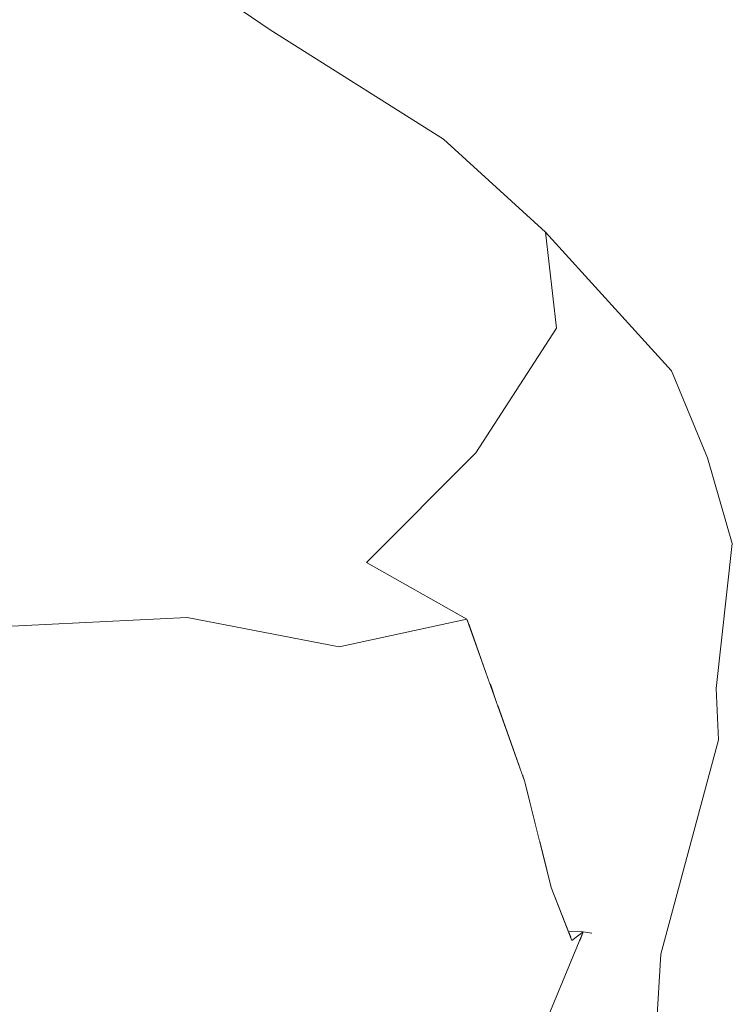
# Model space of a CAD drawing. Header units: millimetres. Extents: x 0 to 650, y -1 to 707.
# Tile 145 of 256: x 501.22 to 502.63, y 353.44 to 355.39. Entities that reach past the tile are written whole.
import ezdxf
from ezdxf.xclip import XClip

# ---------------------------------------------------------------- set-up
doc = ezdxf.new("R2010")
doc.units = ezdxf.units.MM
doc.header["$MEASUREMENT"] = 0
doc.header["$XCLIPFRAME"] = 0
doc.linetypes.add('Wipeout_Contour', pattern=[1000, 0, -1000])
doc.layers.add('Interior - Mobiliário .ARQ', color=7, linetype='Continuous')

# ---------------------------------------------------------------- blocks, each defined once
blk = doc.blocks.new('Desenho_2_2', base_point=(960.5741, 336.178))
at = {"color": 254, "linetype": 'Wipeout_Contour', "lineweight": 0, "ltscale": 1843.031875}
blk.add_wipeout([(501.1833, 355.4022), (501.0066, 355.0709), (501.2487, 355.3987)], dxfattribs=at).dxf.layer = 'Interior - Mobiliário .ARQ'
at = {"color": 254, "linetype": 'Wipeout_Contour', "lineweight": 0, "ltscale": 1843.784045}
blk.add_wipeout([(502.2803, 354.2916), (502.1097, 354.1906), (502.1518, 354.0721)], dxfattribs=at).dxf.layer = 'Interior - Mobiliário .ARQ'
at = {"color": 254, "linetype": 'Wipeout_Contour', "lineweight": 0, "ltscale": 1840.067037}
blk.add_wipeout([(500.9462, 353.7446), (500.9289, 353.4999), (501.3104, 353.5735)], dxfattribs=at).dxf.layer = 'Interior - Mobiliário .ARQ'
at = {"color": 254, "linetype": 'Wipeout_Contour', "lineweight": 0, "ltscale": 2456.785632}
blk.add_wipeout([(502.2566, 353.3924), (502.2191, 353.3024), (502.3031, 352.76), (502.3702, 353.4398)], dxfattribs=at).dxf.layer = 'Interior - Mobiliário .ARQ'
at = {"color": 254, "linetype": 'Wipeout_Contour', "lineweight": 0, "ltscale": 2458.174822}
blk.add_wipeout([(502.1518, 354.0721), (502.1664, 354.031), (502.362, 354.1434), (502.2803, 354.2916)], dxfattribs=at).dxf.layer = 'Interior - Mobiliário .ARQ'
at = {"color": 254, "linetype": 'Wipeout_Contour', "lineweight": 0, "ltscale": 1840.04314}
blk.add_wipeout([(501.2925, 353.813), (500.9462, 353.7446), (501.3104, 353.5735)], dxfattribs=at).dxf.layer = 'Interior - Mobiliário .ARQ'
at = {"color": 254, "linetype": 'Wipeout_Contour', "lineweight": 0, "ltscale": 3685.695983}
blk.add_wipeout([(502.2566, 353.3924), (502.3702, 353.4398), (502.4655, 353.8215), (502.329, 353.583), (502.3527, 353.5804), (502.3283, 353.5645)], dxfattribs=at).dxf.layer = 'Interior - Mobiliário .ARQ'
at = {"color": 254, "linetype": 'Wipeout_Contour', "lineweight": 0, "ltscale": 1843.398613}
blk.add_wipeout([(502.1232, 354.5303), (501.9067, 354.3133), (502.2803, 354.2916)], dxfattribs=at).dxf.layer = 'Interior - Mobiliário .ARQ'
at = {"color": 254, "linetype": 'Wipeout_Contour', "lineweight": 0, "ltscale": 1840.850177}
blk.add_wipeout([(501.2925, 353.813), (501.3104, 353.5735), (501.6549, 353.5725)], dxfattribs=at).dxf.layer = 'Interior - Mobiliário .ARQ'
at = {"color": 254, "linetype": 'Wipeout_Contour', "lineweight": 0, "ltscale": 3072.122763}
blk.add_wipeout([(502.4655, 353.8215), (502.26, 353.7208), (502.2725, 353.6711), (502.3067, 353.5839), (502.329, 353.583)], dxfattribs=at).dxf.layer = 'Interior - Mobiliário .ARQ'
at = {"color": 254, "linetype": 'Wipeout_Contour', "lineweight": 0, "ltscale": 1842.102316}
blk.add_wipeout([(502.411, 352.8265), (502.4504, 352.9068), (502.4895, 353.5391)], dxfattribs=at).dxf.layer = 'Interior - Mobiliário .ARQ'
at = {"color": 254, "linetype": 'Wipeout_Contour', "lineweight": 0, "ltscale": 2457.845745}
blk.add_wipeout([(501.9067, 354.3133), (502.1059, 354.2014), (502.1097, 354.1906), (502.2803, 354.2916)], dxfattribs=at).dxf.layer = 'Interior - Mobiliário .ARQ'
at = {"color": 254, "linetype": 'Wipeout_Contour', "lineweight": 0, "ltscale": 1841.10174}
blk.add_wipeout([(501.6549, 353.5725), (501.6298, 353.8137), (501.2925, 353.813)], dxfattribs=at).dxf.layer = 'Interior - Mobiliário .ARQ'
at = {"color": 254, "linetype": 'Wipeout_Contour', "lineweight": 0, "ltscale": 1843.360098}
blk.add_wipeout([(502.3067, 353.5839), (502.3113, 353.5721), (502.3359, 353.5828)], dxfattribs=at).dxf.layer = 'Interior - Mobiliário .ARQ'
at = {"color": 254, "linetype": 'Wipeout_Contour', "lineweight": 0, "ltscale": 1842.90389}
blk.add_wipeout([(502.4895, 353.5391), (502.3702, 353.4398), (502.411, 352.8265)], dxfattribs=at).dxf.layer = 'Interior - Mobiliário .ARQ'
at = {"color": 254, "linetype": 'Wipeout_Contour', "lineweight": 0, "ltscale": 1844.208131}
blk.add_wipeout([(502.4551, 354.4813), (502.2803, 354.2916), (502.362, 354.1434)], dxfattribs=at).dxf.layer = 'Interior - Mobiliário .ARQ'
at = {"color": 254, "linetype": 'Wipeout_Contour', "lineweight": 0, "ltscale": 1844.459437}
blk.add_wipeout([(502.362, 354.1434), (502.5303, 354.3429), (502.4551, 354.4813)], dxfattribs=at).dxf.layer = 'Interior - Mobiliário .ARQ'
at = {"color": 254, "linetype": 'Wipeout_Contour', "lineweight": 0, "ltscale": 1844.636477}
blk.add_wipeout([(502.5103, 354.6921), (502.4551, 354.4813), (502.5303, 354.3429)], dxfattribs=at).dxf.layer = 'Interior - Mobiliário .ARQ'
at = {"color": 254, "linetype": 'Wipeout_Contour', "lineweight": 0, "ltscale": 2458.03834}
blk.add_wipeout([(502.2071, 353.9163), (502.2155, 353.8927), (502.4312, 354.0241), (502.362, 354.1434)], dxfattribs=at).dxf.layer = 'Interior - Mobiliário .ARQ'
at = {"color": 254, "linetype": 'Wipeout_Contour', "lineweight": 0, "ltscale": 1845.199291}
blk.add_wipeout([(502.5303, 354.3429), (502.5821, 354.5203), (502.5103, 354.6921)], dxfattribs=at).dxf.layer = 'Interior - Mobiliário .ARQ'
at = {"color": 254, "linetype": 'Wipeout_Contour', "lineweight": 0, "ltscale": 1843.686614}
blk.add_wipeout([(502.362, 354.1434), (502.1664, 354.031), (502.2071, 353.9163)], dxfattribs=at).dxf.layer = 'Interior - Mobiliário .ARQ'
at = {"color": 254, "linetype": 'Wipeout_Contour', "lineweight": 0, "ltscale": 1844.762403}
blk.add_wipeout([(502.4551, 354.4813), (502.5103, 354.6921), (502.2612, 354.9669)], dxfattribs=at).dxf.layer = 'Interior - Mobiliário .ARQ'
at = {"color": 254, "linetype": 'Wipeout_Contour', "lineweight": 0, "ltscale": 1843.19135}
blk.add_wipeout([(502.3702, 353.4398), (502.4895, 353.5391), (502.6038, 353.9627)], dxfattribs=at).dxf.layer = 'Interior - Mobiliário .ARQ'
at = {"color": 254, "linetype": 'Wipeout_Contour', "lineweight": 0, "ltscale": 1845.270567}
blk.add_wipeout([(502.2612, 354.9669), (502.283, 354.777), (502.4551, 354.4813)], dxfattribs=at).dxf.layer = 'Interior - Mobiliário .ARQ'
at = {"color": 254, "linetype": 'Wipeout_Contour', "lineweight": 0, "ltscale": 1843.729284}
blk.add_wipeout([(502.6038, 353.9627), (502.4655, 353.8215), (502.3702, 353.4398)], dxfattribs=at).dxf.layer = 'Interior - Mobiliário .ARQ'
at = {"layer": 'Interior - Mobiliário .ARQ', "color": 7, "linetype": 'Continuous', "lineweight": 0}
blk.add_line((502.4504, 352.9068), (502.4895, 353.5391), dxfattribs=at)
at = {"color": 254, "linetype": 'Wipeout_Contour', "lineweight": 0, "ltscale": 1843.87443}
blk.add_wipeout([(502.1232, 354.5303), (502.2803, 354.2916), (502.283, 354.777)], dxfattribs=at).dxf.layer = 'Interior - Mobiliário .ARQ'
at = {"color": 254, "linetype": 'Wipeout_Contour', "lineweight": 0, "ltscale": 1844.850399}
blk.add_wipeout([(502.2803, 354.2916), (502.4551, 354.4813), (502.283, 354.777)], dxfattribs=at).dxf.layer = 'Interior - Mobiliário .ARQ'
at = {"color": 254, "linetype": 'Wipeout_Contour', "lineweight": 0, "ltscale": 1843.465849}
blk.add_wipeout([(501.8477, 354.3632), (501.9067, 354.3133), (502.1232, 354.5303)], dxfattribs=at).dxf.layer = 'Interior - Mobiliário .ARQ'
at = {"color": 254, "linetype": 'Wipeout_Contour', "lineweight": 0, "ltscale": 1842.065486}
blk.add_wipeout([(501.8477, 354.3632), (501.5522, 354.2048), (501.853, 354.1468)], dxfattribs=at).dxf.layer = 'Interior - Mobiliário .ARQ'
at = {"color": 254, "linetype": 'Wipeout_Contour', "lineweight": 0, "ltscale": 1844.332202}
blk.add_wipeout([(502.4312, 354.0241), (502.5908, 354.2058), (502.5303, 354.3429)], dxfattribs=at).dxf.layer = 'Interior - Mobiliário .ARQ'
at = {"color": 254, "linetype": 'Wipeout_Contour', "lineweight": 0, "ltscale": 1842.432891}
blk.add_wipeout([(501.5522, 354.2048), (501.8477, 354.3632), (501.8245, 354.5625)], dxfattribs=at).dxf.layer = 'Interior - Mobiliário .ARQ'
at = {"color": 254, "linetype": 'Wipeout_Contour', "lineweight": 0, "ltscale": 1844.167767}
blk.add_wipeout([(502.5303, 354.3429), (502.362, 354.1434), (502.4312, 354.0241)], dxfattribs=at).dxf.layer = 'Interior - Mobiliário .ARQ'
at = {"color": 254, "linetype": 'Wipeout_Contour', "lineweight": 0, "ltscale": 1841.422429}
blk.add_wipeout([(501.36, 354.5941), (501.1048, 354.1829), (501.5522, 354.2048)], dxfattribs=at).dxf.layer = 'Interior - Mobiliário .ARQ'
at = {"color": 254, "linetype": 'Wipeout_Contour', "lineweight": 0, "ltscale": 1844.641926}
blk.add_wipeout([(502.6309, 354.3508), (502.5821, 354.5203), (502.5303, 354.3429)], dxfattribs=at).dxf.layer = 'Interior - Mobiliário .ARQ'
at = {"color": 254, "linetype": 'Wipeout_Contour', "lineweight": 0, "ltscale": 1843.198801}
blk.add_wipeout([(501.9067, 354.3133), (501.853, 354.1468), (502.1059, 354.2014)], dxfattribs=at).dxf.layer = 'Interior - Mobiliário .ARQ'
at = {"color": 254, "linetype": 'Wipeout_Contour', "lineweight": 0, "ltscale": 2457.601823}
blk.add_wipeout([(502.2499, 353.7612), (502.26, 353.7208), (502.4655, 353.8215), (502.4312, 354.0241)], dxfattribs=at).dxf.layer = 'Interior - Mobiliário .ARQ'
at = {"layer": 'Interior - Mobiliário .ARQ', "color": 7, "linetype": 'Continuous', "lineweight": 0}
blk.add_line((502.5103, 354.6921), (502.5821, 354.5203), dxfattribs=at)
at = {"color": 254, "linetype": 'Wipeout_Contour', "lineweight": 0, "ltscale": 1842.856915}
blk.add_wipeout([(501.8245, 354.5625), (501.36, 354.5941), (501.5522, 354.2048)], dxfattribs=at).dxf.layer = 'Interior - Mobiliário .ARQ'
at = {"color": 254, "linetype": 'Wipeout_Contour', "lineweight": 0, "ltscale": 1844.91579}
blk.add_wipeout([(502.5303, 354.3429), (502.5908, 354.2058), (502.6309, 354.3508)], dxfattribs=at).dxf.layer = 'Interior - Mobiliário .ARQ'
at = {"color": 254, "linetype": 'Wipeout_Contour', "lineweight": 0, "ltscale": 2458.355978}
blk.add_wipeout([(502.4312, 354.0241), (502.2155, 353.8927), (502.2201, 353.8799), (502.2499, 353.7612)], dxfattribs=at).dxf.layer = 'Interior - Mobiliário .ARQ'
at = {"color": 254, "linetype": 'Wipeout_Contour', "lineweight": 0, "ltscale": 1844.004497}
blk.add_wipeout([(501.8245, 354.5625), (501.8477, 354.3632), (502.1232, 354.5303)], dxfattribs=at).dxf.layer = 'Interior - Mobiliário .ARQ'
at = {"color": 254, "linetype": 'Wipeout_Contour', "lineweight": 0, "ltscale": 1844.877275}
blk.add_wipeout([(502.599, 354.0643), (502.6309, 354.3508), (502.5908, 354.2058)], dxfattribs=at).dxf.layer = 'Interior - Mobiliário .ARQ'
at = {"color": 254, "linetype": 'Wipeout_Contour', "lineweight": 0, "ltscale": 1843.099853}
blk.add_wipeout([(501.9682, 353.6376), (502.2201, 353.8799), (502.0229, 353.903)], dxfattribs=at).dxf.layer = 'Interior - Mobiliário .ARQ'
at = {"layer": 'Interior - Mobiliário .ARQ', "color": 7, "linetype": 'Continuous', "lineweight": 0}
blk.add_line((502.5821, 354.5203), (502.6309, 354.3508), dxfattribs=at)
at = {"color": 254, "linetype": 'Wipeout_Contour', "lineweight": 0, "ltscale": 1843.704557}
blk.add_wipeout([(502.1232, 354.5303), (501.9184, 354.7962), (501.8245, 354.5625)], dxfattribs=at).dxf.layer = 'Interior - Mobiliário .ARQ'
at = {"color": 254, "linetype": 'Wipeout_Contour', "lineweight": 0, "ltscale": 1843.436533}
blk.add_wipeout([(501.8477, 354.3632), (501.853, 354.1468), (501.9067, 354.3133)], dxfattribs=at).dxf.layer = 'Interior - Mobiliário .ARQ'
at = {"color": 254, "linetype": 'Wipeout_Contour', "lineweight": 0, "ltscale": 1843.734278}
blk.add_wipeout([(502.4655, 353.8215), (502.6038, 353.9627), (502.5908, 354.2058)], dxfattribs=at).dxf.layer = 'Interior - Mobiliário .ARQ'
at = {"color": 254, "linetype": 'Wipeout_Contour', "lineweight": 0, "ltscale": 1842.237262}
blk.add_wipeout([(501.9109, 353.2756), (502.165, 353.5139), (501.9682, 353.6376)], dxfattribs=at).dxf.layer = 'Interior - Mobiliário .ARQ'
at = {"color": 254, "linetype": 'Wipeout_Contour', "lineweight": 0, "ltscale": 1844.773416}
blk.add_wipeout([(502.0571, 354.9808), (502.283, 354.777), (502.2612, 354.9669)], dxfattribs=at).dxf.layer = 'Interior - Mobiliário .ARQ'
at = {"color": 254, "linetype": 'Wipeout_Contour', "lineweight": 0, "ltscale": 1842.70371}
blk.add_wipeout([(501.9184, 354.7962), (501.36, 354.5941), (501.8245, 354.5625)], dxfattribs=at).dxf.layer = 'Interior - Mobiliário .ARQ'
at = {"color": 254, "linetype": 'Wipeout_Contour', "lineweight": 0, "ltscale": 1844.286331}
blk.add_wipeout([(502.5908, 354.2058), (502.4312, 354.0241), (502.4655, 353.8215)], dxfattribs=at).dxf.layer = 'Interior - Mobiliário .ARQ'
at = {"color": 254, "linetype": 'Wipeout_Contour', "lineweight": 0, "ltscale": 1842.739768}
blk.add_wipeout([(502.165, 353.5139), (502.2725, 353.6711), (502.2201, 353.8799)], dxfattribs=at).dxf.layer = 'Interior - Mobiliário .ARQ'
at = {"layer": 'Interior - Mobiliário .ARQ', "color": 7, "linetype": 'Continuous', "lineweight": 0}
for p, q in [((502.6309, 354.3508), (502.599, 354.0643)), ((502.6038, 353.9627), (502.599, 354.0643)), ((502.4895, 353.5391), (502.6038, 353.9627))]:
    blk.add_line(p, q, dxfattribs=at)
at = {"color": 254, "linetype": 'Wipeout_Contour', "lineweight": 0, "ltscale": 1845.041698}
blk.add_wipeout([(502.2612, 354.9669), (502.0592, 355.1502), (502.0571, 354.9808)], dxfattribs=at).dxf.layer = 'Interior - Mobiliário .ARQ'
at = {"color": 254, "linetype": 'Wipeout_Contour', "lineweight": 0, "ltscale": 1843.445966}
blk.add_wipeout([(501.36, 354.5941), (501.9184, 354.7962), (501.4695, 354.8802)], dxfattribs=at).dxf.layer = 'Interior - Mobiliário .ARQ'
at = {"color": 254, "linetype": 'Wipeout_Contour', "lineweight": 0, "ltscale": 1842.885479}
blk.add_wipeout([(502.0229, 353.903), (502.2201, 353.8799), (502.1059, 354.2014)], dxfattribs=at).dxf.layer = 'Interior - Mobiliário .ARQ'
at = {"color": 254, "linetype": 'Wipeout_Contour', "lineweight": 0, "ltscale": 1842.88494}
blk.add_wipeout([(502.3136, 353.5662), (502.165, 353.5139), (502.1791, 353.2278)], dxfattribs=at).dxf.layer = 'Interior - Mobiliário .ARQ'
at = {"color": 254, "linetype": 'Wipeout_Contour', "lineweight": 0, "ltscale": 1844.234146}
blk.add_wipeout([(502.0571, 354.9808), (502.0592, 355.1502), (501.7161, 355.3664)], dxfattribs=at).dxf.layer = 'Interior - Mobiliário .ARQ'
at = {"color": 254, "linetype": 'Wipeout_Contour', "lineweight": 0, "ltscale": 1844.466237}
blk.add_wipeout([(502.283, 354.777), (501.9184, 354.7962), (502.1232, 354.5303)], dxfattribs=at).dxf.layer = 'Interior - Mobiliário .ARQ'
at = {"color": 254, "linetype": 'Wipeout_Contour', "lineweight": 0, "ltscale": 1841.60476}
blk.add_wipeout([(500.834, 354.6742), (501.1048, 354.1829), (501.36, 354.5941)], dxfattribs=at).dxf.layer = 'Interior - Mobiliário .ARQ'
at = {"color": 254, "linetype": 'Wipeout_Contour', "lineweight": 0, "ltscale": 1842.199265}
blk.add_wipeout([(501.9682, 353.6376), (502.165, 353.5139), (502.2201, 353.8799)], dxfattribs=at).dxf.layer = 'Interior - Mobiliário .ARQ'
at = {"layer": 'Interior - Mobiliário .ARQ', "color": 7, "linetype": 'Continuous', "lineweight": 0}
blk.add_line((501.9067, 354.3133), (502.1232, 354.5303), dxfattribs=at)
at = {"color": 254, "linetype": 'Wipeout_Contour', "lineweight": 0, "ltscale": 1844.724313}
blk.add_wipeout([(501.7161, 355.3664), (501.6622, 355.2054), (502.0571, 354.9808)], dxfattribs=at).dxf.layer = 'Interior - Mobiliário .ARQ'
at = {"color": 254, "linetype": 'Wipeout_Contour', "lineweight": 0, "ltscale": 1841.803402}
blk.add_wipeout([(501.0066, 355.0709), (500.834, 354.6742), (501.36, 354.5941)], dxfattribs=at).dxf.layer = 'Interior - Mobiliário .ARQ'
at = {"color": 254, "linetype": 'Wipeout_Contour', "lineweight": 0, "ltscale": 1841.83392}
blk.add_wipeout([(501.6298, 353.8137), (501.6549, 353.5725), (501.9682, 353.6376)], dxfattribs=at).dxf.layer = 'Interior - Mobiliário .ARQ'
at = {"color": 254, "linetype": 'Wipeout_Contour', "lineweight": 0, "ltscale": 1841.301147}
blk.add_wipeout([(501.9109, 353.2756), (502.1791, 353.2278), (502.165, 353.5139)], dxfattribs=at).dxf.layer = 'Interior - Mobiliário .ARQ'
at = {"color": 254, "linetype": 'Wipeout_Contour', "lineweight": 0, "ltscale": 1844.338878}
blk.add_wipeout([(501.9184, 354.7962), (502.283, 354.777), (502.0571, 354.9808)], dxfattribs=at).dxf.layer = 'Interior - Mobiliário .ARQ'
at = {"color": 254, "linetype": 'Wipeout_Contour', "lineweight": 0, "ltscale": 1841.908941}
blk.add_wipeout([(501.9682, 353.6376), (502.0229, 353.903), (501.6298, 353.8137)], dxfattribs=at).dxf.layer = 'Interior - Mobiliário .ARQ'
at = {"color": 254, "linetype": 'Wipeout_Contour', "lineweight": 0, "ltscale": 1842.40761}
blk.add_wipeout([(502.2725, 353.6711), (502.165, 353.5139), (502.3136, 353.5662)], dxfattribs=at).dxf.layer = 'Interior - Mobiliário .ARQ'
at = {"color": 254, "linetype": 'Wipeout_Contour', "lineweight": 0, "ltscale": 1841.154633}
blk.add_wipeout([(501.6549, 353.5725), (501.6365, 353.2511), (501.9109, 353.2756)], dxfattribs=at).dxf.layer = 'Interior - Mobiliário .ARQ'
at = {"layer": 'Interior - Mobiliário .ARQ', "color": 7, "linetype": 'Continuous', "lineweight": 0}
for p, q in [((502.2612, 354.9669), (502.283, 354.777)), ((502.5103, 354.6921), (502.2612, 354.9669)), ((502.1232, 354.5303), (502.283, 354.777)), ((502.2201, 353.8799), (502.2725, 353.6711))]:
    blk.add_line(p, q, dxfattribs=at)
at = {"color": 254, "linetype": 'Wipeout_Contour', "lineweight": 0, "ltscale": 1843.928561}
blk.add_wipeout([(501.6622, 355.2054), (501.4695, 354.8802), (502.0571, 354.9808)], dxfattribs=at).dxf.layer = 'Interior - Mobiliário .ARQ'
at = {"color": 254, "linetype": 'Wipeout_Contour', "lineweight": 0, "ltscale": 1842.125798}
blk.add_wipeout([(502.1059, 354.2014), (501.6298, 353.8137), (502.0229, 353.903)], dxfattribs=at).dxf.layer = 'Interior - Mobiliário .ARQ'
at = {"color": 254, "linetype": 'Wipeout_Contour', "lineweight": 0, "ltscale": 1841.463645}
blk.add_wipeout([(501.9109, 353.2756), (501.9682, 353.6376), (501.6549, 353.5725)], dxfattribs=at).dxf.layer = 'Interior - Mobiliário .ARQ'
at = {"color": 254, "linetype": 'Wipeout_Contour', "lineweight": 0, "ltscale": 1842.5315}
blk.add_wipeout([(502.193, 353.2397), (502.3359, 353.5828), (502.3136, 353.5662)], dxfattribs=at).dxf.layer = 'Interior - Mobiliário .ARQ'
at = {"color": 254, "linetype": 'Wipeout_Contour', "lineweight": 0, "ltscale": 1840.440401}
blk.add_wipeout([(501.3104, 353.5735), (501.3046, 353.1483), (501.6365, 353.2511)], dxfattribs=at).dxf.layer = 'Interior - Mobiliário .ARQ'
at = {"color": 254, "linetype": 'Wipeout_Contour', "lineweight": 0, "ltscale": 4304.50122}
blk.add_wipeout([(501.5272, 355.3895), (501.6622, 355.2054), (501.7161, 355.3664), (501.6224, 355.4308), (501.5925, 355.3977), (501.575, 355.3894), (501.5356, 355.3875)], dxfattribs=at).dxf.layer = 'Interior - Mobiliário .ARQ'
at = {"color": 254, "linetype": 'Wipeout_Contour', "lineweight": 0, "ltscale": 1843.629671}
blk.add_wipeout([(501.4695, 354.8802), (501.9184, 354.7962), (502.0571, 354.9808)], dxfattribs=at).dxf.layer = 'Interior - Mobiliário .ARQ'
at = {"color": 254, "linetype": 'Wipeout_Contour', "lineweight": 0, "ltscale": 1842.781882}
blk.add_wipeout([(501.853, 354.1468), (501.6298, 353.8137), (502.1059, 354.2014)], dxfattribs=at).dxf.layer = 'Interior - Mobiliário .ARQ'
at = {"color": 254, "linetype": 'Wipeout_Contour', "lineweight": 0, "ltscale": 1843.250359}
blk.add_wipeout([(502.3359, 353.5828), (502.3283, 353.5645), (502.3525, 353.5802)], dxfattribs=at).dxf.layer = 'Interior - Mobiliário .ARQ'
at = {"color": 254, "linetype": 'Wipeout_Contour', "lineweight": 0, "ltscale": 1840.646524}
blk.add_wipeout([(501.6365, 353.2511), (501.6549, 353.5725), (501.3104, 353.5735)], dxfattribs=at).dxf.layer = 'Interior - Mobiliário .ARQ'
at = {"color": 254, "linetype": 'Wipeout_Contour', "lineweight": 0, "ltscale": 1842.277893}
blk.add_wipeout([(502.1791, 353.2278), (502.193, 353.2397), (502.3136, 353.5662)], dxfattribs=at).dxf.layer = 'Interior - Mobiliário .ARQ'
at = {"layer": 'Interior - Mobiliário .ARQ', "color": 7, "linetype": 'Continuous', "lineweight": 0}
for p, q in [((502.0592, 355.1502), (501.7161, 355.3664)), ((502.2612, 354.9669), (502.0592, 355.1502)), ((502.1059, 354.2014), (501.9067, 354.3133)), ((502.2201, 353.8799), (502.1059, 354.2014)), ((502.3136, 353.5662), (502.2725, 353.6711)), ((502.193, 353.2397), (502.3359, 353.5828)), ((502.3359, 353.5828), (502.3067, 353.5839)), ((502.3359, 353.5828), (502.3136, 353.5662)), ((502.3527, 353.5804), (502.3359, 353.5828)), ((502.3359, 353.5828), (502.3525, 353.5802))]:
    blk.add_line(p, q, dxfattribs=at)
at = {"color": 254, "linetype": 'Wipeout_Contour', "lineweight": 0, "ltscale": 4303.737679}
blk.add_wipeout([(501.2973, 355.481), (501.2487, 355.3987), (501.6622, 355.2054), (501.5272, 355.3895), (501.3203, 355.4092), (501.3022, 355.412), (501.2955, 355.4641)], dxfattribs=at).dxf.layer = 'Interior - Mobiliário .ARQ'
at = {"color": 254, "linetype": 'Wipeout_Contour', "lineweight": 0, "ltscale": 1842.335588}
blk.add_wipeout([(501.0066, 355.0709), (501.36, 354.5941), (501.4695, 354.8802)], dxfattribs=at).dxf.layer = 'Interior - Mobiliário .ARQ'
at = {"color": 254, "linetype": 'Wipeout_Contour', "lineweight": 0, "ltscale": 1841.29054}
blk.add_wipeout([(501.2925, 353.813), (501.6298, 353.8137), (501.853, 354.1468)], dxfattribs=at).dxf.layer = 'Interior - Mobiliário .ARQ'
at = {"color": 254, "linetype": 'Wipeout_Contour', "lineweight": 0, "ltscale": 1839.23278}
blk.add_wipeout([(500.9289, 353.4999), (501.0023, 353.1525), (501.3046, 353.1483)], dxfattribs=at).dxf.layer = 'Interior - Mobiliário .ARQ'
at = {"color": 254, "linetype": 'Wipeout_Contour', "lineweight": 0, "ltscale": 1842.974667}
blk.add_wipeout([(501.0066, 355.0709), (501.4695, 354.8802), (501.6622, 355.2054)], dxfattribs=at).dxf.layer = 'Interior - Mobiliário .ARQ'
at = {"color": 254, "linetype": 'Wipeout_Contour', "lineweight": 0, "ltscale": 1842.055693}
blk.add_wipeout([(501.853, 354.1468), (501.5522, 354.2048), (501.2925, 353.813)], dxfattribs=at).dxf.layer = 'Interior - Mobiliário .ARQ'
at = {"color": 254, "linetype": 'Wipeout_Contour', "lineweight": 0, "ltscale": 1839.551462}
blk.add_wipeout([(501.3104, 353.5735), (500.9289, 353.4999), (501.3046, 353.1483)], dxfattribs=at).dxf.layer = 'Interior - Mobiliário .ARQ'
at = {"layer": 'Interior - Mobiliário .ARQ', "color": 7, "linetype": 'Continuous', "lineweight": 0}
blk.add_line((502.1059, 354.2014), (501.853, 354.1468), dxfattribs=at)
at = {"color": 254, "linetype": 'Wipeout_Contour', "lineweight": 0, "ltscale": 1843.267154}
blk.add_wipeout([(501.0066, 355.0709), (501.6622, 355.2054), (501.2487, 355.3987)], dxfattribs=at).dxf.layer = 'Interior - Mobiliário .ARQ'
at = {"color": 254, "linetype": 'Wipeout_Contour', "lineweight": 0, "ltscale": 1841.365612}
blk.add_wipeout([(500.9462, 353.7446), (501.5522, 354.2048), (501.1048, 354.1829)], dxfattribs=at).dxf.layer = 'Interior - Mobiliário .ARQ'
at = {"layer": 'Interior - Mobiliário .ARQ', "color": 7, "linetype": 'Continuous', "lineweight": 0}
blk.add_line((501.6224, 355.4308), (501.7161, 355.3664), dxfattribs=at)
at = {"color": 254, "linetype": 'Wipeout_Contour', "lineweight": 0, "ltscale": 1840.588864}
blk.add_wipeout([(501.5522, 354.2048), (500.9462, 353.7446), (501.2925, 353.813)], dxfattribs=at).dxf.layer = 'Interior - Mobiliário .ARQ'
at = {"layer": 'Interior - Mobiliário .ARQ', "color": 7, "linetype": 'Continuous', "lineweight": 0}
for p in [(501.1048, 354.1829), (501.853, 354.1468)]:
    blk.add_line(p, (501.5522, 354.2048), dxfattribs=at)

msp = doc.modelspace()

# ---------------------------------------------------------------- block references
at = {"color": 7, "linetype": 'Continuous', "lineweight": 0}
ref = msp.add_blockref('Desenho_2_2', (960.5741, 336.178), dxfattribs=at)
XClip(ref).set_block_clipping_path([(351.923237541, 325.8360772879), (633.5139366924, 392.5007536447)])

doc.saveas('drawing.dxf')
